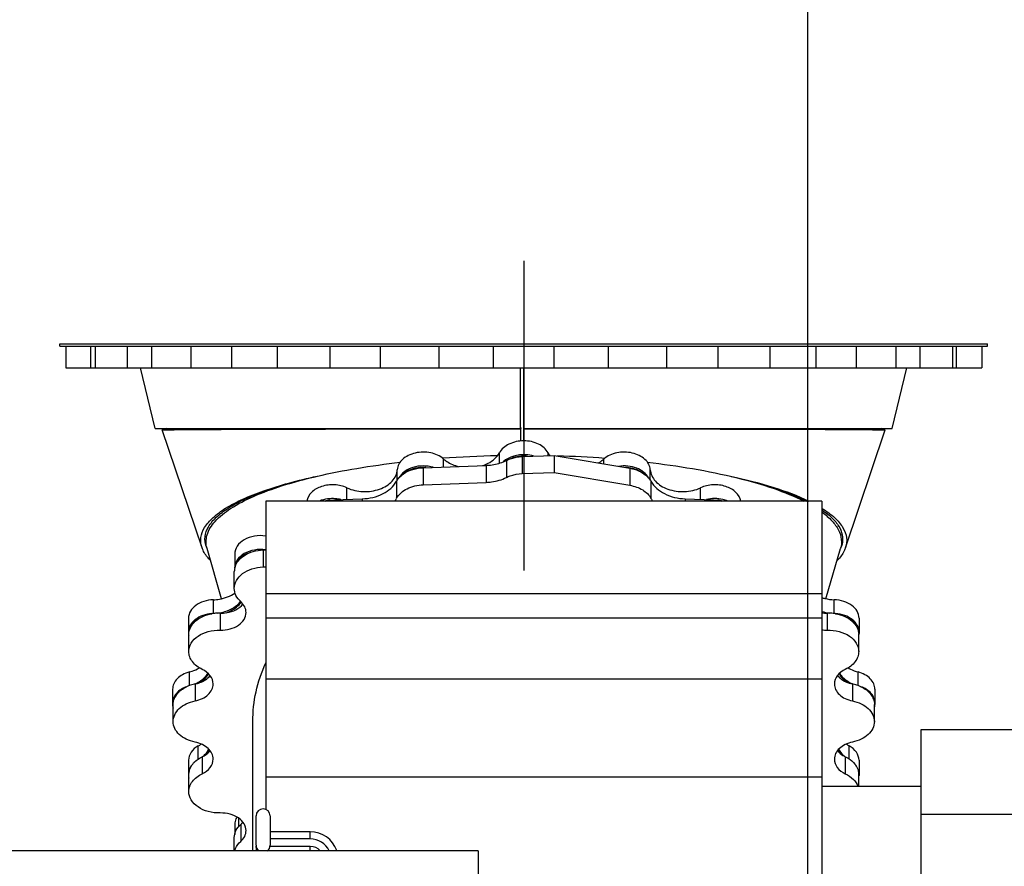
# Model space of a CAD drawing. Header units: millimetres. Extents: x 0 to 1189, y 0 to 841.
# Tile 48 of 166: x 159 to 196, y 704 to 736. Entities that reach past the tile are written whole.
import ezdxf
from ezdxf.enums import TextEntityAlignment as Align

# ---------------------------------------------------------------- set-up
doc = ezdxf.new("R2010")
doc.units = ezdxf.units.MM
doc.header["$LTSCALE"] = 65.395
doc.linetypes.add('CENTER', pattern=[0.6, 0.375, -0.075, 0.075, -0.075])
doc.layers.get('0').update_dxf_attribs({"linetype": 'CONTINUOUS'})
for name, color, linetype in [('1007_720800_16_SIMPLE1_A_ABL764', 7, 'CONTINUOUS'), ('1007_720800_16_SIMPLE1_T1_A_PBL844', 7, 'CONTINUOUS'), ('1007_720800_16_SIMPLE1_T3_A_PBL853', 7, 'CONTINUOUS'), ('1007_720800_16_SIMPLE1_T4_A_PBL765', 7, 'CONTINUOUS'), ('1007_720800_16_SIMPLE1_T5_A_PBL852', 7, 'CONTINUOUS'), ('1007_720800_16_SIMPLE1_T6_A_PBL843', 7, 'CONTINUOUS'), ('1007_720800_16_SIMPLE1_T7_A_PBL845', 7, 'CONTINUOUS'), ('1907_060000_TLKGS_KGS_V_ABL846', 7, 'CONTINUOUS'), ('1907_062000_TLKGS_KGS_TL_V_ABL847', 7, 'CONTINUOUS'), ('1907_725700_07_SIMPLE1_T1_X_PBL849', 7, 'CONTINUOUS'), ('1907_725700_07_SIMPLE1_X_ABL848', 7, 'CONTINUOUS'), ('1997_000000_TLKGS_MARKETING_ABL775', 7, 'CONTINUOUS'), ('1997_030000_TLKGS_V_ABL776', 7, 'CONTINUOUS'), ('1997_700000_TLKGS_V_ABL809', 7, 'CONTINUOUS'), ('1997_727000_11_SIMPLE1_B_ABL810', 7, 'CONTINUOUS'), ('1997_727000_11_SIMPLE1_T1_B_PBL811', 7, 'CONTINUOUS'), ('9M32C_GENSET_GENERATOR_ABL780', 7, 'CONTINUOUS'), ('9M32C_GENSET_GENERATOR_T1_PBL781', 7, 'CONTINUOUS'), ('rechts_14_VBL759', 7, 'CONTINUOUS')]:
    doc.layers.add(name, color=color, linetype=linetype)
doc.styles.get("Standard").update_dxf_attribs({"font": 'txt', "width": 0.6})
doc.dimstyles.new('DIMSTYLE_2', dxfattribs={"dimtxt": 3.5, "dimasz": 3.5, "dimexe": 1.8, "dimexo": 0, "dimgap": 0.875, "dimtad": 1, "dimlfac": 25, "dimdsep": 46, "dimtxsty": 'Standard', "dimblk": '_FILLED', "dimblk1": '_FILLED', "dimblk2": '_FILLED', "dimcen": 0.09, "dimadec": 0, "dimazin": 0, "dimtp": 2, "dimtm": 2, "dimtfac": 1, "dimtofl": 0, "dimtmove": 0, "dimatfit": 3, "dimldrblk": '_FILLED', "dimfxl": 1, "dimtolj": 1, "dimarcsym": 0})
doc.dimstyles.new('DIMSTYLE_5', dxfattribs={"dimtxt": 3.5, "dimasz": 3.5, "dimexe": 1.8, "dimexo": 0, "dimgap": 0.875, "dimtad": 1, "dimlfac": 25, "dimdsep": 46, "dimtxsty": 'Standard', "dimblk": '_FILLED', "dimblk1": '_FILLED', "dimblk2": '_FILLED', "dimcen": 0.09, "dimadec": 0, "dimazin": 0, "dimtp": 1.2, "dimtm": 1.2, "dimtfac": 1, "dimtofl": 0, "dimtmove": 0, "dimatfit": 3, "dimldrblk": '_FILLED', "dimfxl": 1, "dimtolj": 1, "dimarcsym": 0})

# ---------------------------------------------------------------- blocks, each defined once
blk = doc.blocks.new('_FILLED')
at = {"color": 0, "linetype": 'ByBlock'}
blk.add_solid([(0, 0), (-1, 0.167), (-1, -0.167)], dxfattribs=at)
blk = doc.blocks.new('*D10')
at = {"color": 2, "linetype": 'Continuous'}
for p, q in [((188.399, 723.964), (188.399, 752.807)), ((253.999, 709.188), (253.999, 752.807)), ((188.399, 751.007), (221.199, 751.007)), ((253.999, 751.007), (221.199, 751.007))]:
    blk.add_line(p, q, dxfattribs=at)
at = {"color": 2, "linetype": 'Continuous', "xscale": 3.5, "yscale": 3.5, "zscale": 3.5, "rotation": 180}
blk.add_blockref('_FILLED', (188.399, 751.007), dxfattribs=at)
at = {"color": 2, "linetype": 'Continuous', "xscale": 3.5, "yscale": 3.5, "zscale": 3.5}
blk.add_blockref('_FILLED', (253.999, 751.007), dxfattribs=at)
at = {"color": 2, "linetype": 'Continuous', "width": 0.636905}
blk.add_text('1640', height=3.5, dxfattribs=at).set_placement((221.199, 751.882), align=Align.CENTER)
blk = doc.blocks.new('*D11')
at = {"color": 2, "linetype": 'Continuous'}
for p, q in [((107.799, 664.127), (107.799, 752.807)), ((188.399, 604.799), (188.399, 752.807)), ((107.799, 751.007), (148.099, 751.007)), ((188.399, 751.007), (148.099, 751.007))]:
    blk.add_line(p, q, dxfattribs=at)
at = {"color": 2, "linetype": 'Continuous', "xscale": 3.5, "yscale": 3.5, "zscale": 3.5, "rotation": 180}
blk.add_blockref('_FILLED', (107.799, 751.007), dxfattribs=at)
at = {"color": 2, "linetype": 'Continuous', "xscale": 3.5, "yscale": 3.5, "zscale": 3.5}
blk.add_blockref('_FILLED', (188.399, 751.007), dxfattribs=at)
at = {"color": 2, "linetype": 'Continuous', "width": 0.619048}
blk.add_text('2015', height=3.5, dxfattribs=at).set_placement((148.099, 751.882), align=Align.CENTER)
blk = doc.blocks.new('1007_720800_16_SIMPLE1_T4_A_PBL765', base_point=(177.919, 718.091))
at = {"layer": '1007_720800_16_SIMPLE1_T4_A_PBL765', "color": 7, "linetype": 'Continuous'}
for p, q in [((164.728, 720.522), (164.577, 720.471)), ((164.577, 720.47), (164.577, 720.471)), ((166.044, 716.126), (164.577, 720.47)), ((164.728, 720.522), (177.813, 720.522)), ((177.813, 720.522), (177.812, 720.513)), ((177.813, 720.061), (177.812, 720.513)), ((177.814, 720.061), (177.813, 720.522)), ((177.919, 720.067), (177.919, 720.522)), ((177.919, 720.522), (191.109, 720.522)), ((189.793, 716.126), (191.26, 720.47)), ((191.26, 720.471), (191.109, 720.522)), ((191.259, 720.471), (191.26, 720.471)), ((191.26, 720.471), (191.26, 720.47))]:
    blk.add_line(p, q, dxfattribs=at)
for centre, radius, start, end in [((167.093, 716.48), 0.947, 198.6783, 202.4529), ((188.706, 716.496), 0.988, 336.1311, 338.306), ((188.751, 716.478), 0.94, 338.3009, 341.3293)]:
    blk.add_arc(centre, radius, start, end, dxfattribs=at)
for points, knots in [([(164.577, 720.471), (164.584, 720.473), (164.611, 720.472), (164.666, 720.476), (164.754, 720.477), (164.874, 720.479), (165.026, 720.481), (165.291, 720.484), (165.698, 720.487), (166.273, 720.491), (166.958, 720.494), (167.745, 720.497), (168.973, 720.502), (170.69, 720.506), (172.923, 720.51), (175.325, 720.513), (176.973, 720.513), (177.812, 720.513)], [0, 0, 0, 0, 0.00169, 0.005861, 0.012502, 0.021591, 0.033098, 0.046987, 0.081719, 0.125345, 0.177324, 0.237038, 0.3038, 0.455519, 0.62633, 0.80992, 1, 1, 1, 1]), ([(177.919, 720.513), (178.76, 720.513), (180.416, 720.513), (182.83, 720.51), (185.077, 720.506), (186.807, 720.502), (188.045, 720.498), (188.84, 720.494), (189.532, 720.491), (190.115, 720.487), (190.579, 720.483), (190.89, 720.48), (191.075, 720.477), (191.166, 720.476), (191.224, 720.473), (191.251, 720.473), (191.259, 720.471)], [0, 0, 0, 0, 0.189284, 0.372332, 0.54285, 0.694516, 0.761337, 0.821162, 0.873301, 0.917131, 0.952105, 0.977778, 0.987016, 0.993812, 0.998144, 1, 1, 1, 1]), ([(166.044, 716.126), (166.004, 716.244), (165.974, 716.509), (166.132, 716.905), (166.46, 717.27), (166.943, 717.617), (167.579, 717.944), (168.362, 718.25), (169.28, 718.531), (169.942, 718.69), (170.292, 718.766)], [0, 0, 0, 0, 0.068855, 0.141408, 0.228827, 0.33717, 0.468761, 0.62385, 0.8015, 1, 1, 1, 1]), ([(185.502, 718.775), (186.055, 718.657), (187.051, 718.406), (188.018, 718.049), (188.433, 717.848)], [0, 0, 0, 0, 0.550603, 1, 1, 1, 1]), ([(166.196, 716.177), (166.157, 716.291), (166.127, 716.547), (166.273, 716.93), (166.582, 717.285), (167.039, 717.621), (167.641, 717.94), (168.701, 718.366), (169.587, 718.604), (170.219, 718.745)], [0, 0, 0, 0, 0.069817, 0.14305, 0.23072, 0.338951, 0.470188, 0.624811, 1, 1, 1, 1]), ([(185.567, 718.757), (186.094, 718.64), (187.044, 718.393), (187.964, 718.044), (188.358, 717.848)], [0, 0, 0, 0, 0.550879, 1, 1, 1, 1]), ([(188.932, 717.574), (189.097, 717.471), (189.384, 717.265), (189.707, 716.901), (189.863, 716.507), (189.833, 716.243), (189.793, 716.126)], [0, 0, 0, 0, 0.320862, 0.579988, 0.795373, 1, 1, 1, 1]), ([(188.932, 717.515), (189.072, 717.419), (189.316, 717.225), (189.587, 716.887), (189.71, 716.525), (189.678, 716.285), (189.642, 716.177)], [0, 0, 0, 0, 0.31383, 0.570873, 0.789343, 1, 1, 1, 1]), ([(166.341, 715.66), (166.306, 715.697), (166.185, 715.836), (166.087, 715.999), (166.044, 716.126)], [0, 0, 0, 0, 0.275152, 1, 1, 1, 1]), ([(189.793, 716.126), (189.78, 716.086), (189.709, 715.915), (189.595, 715.765), (189.497, 715.661)], [0, 0, 0, 0, 0.228933, 1, 1, 1, 1])]:
    blk.add_open_spline(points, degree=3, knots=knots, dxfattribs=at)
blk = doc.blocks.new('1007_720800_16_SIMPLE1_T6_A_PBL843', base_point=(177.919, 723.206))
at = {"layer": '1007_720800_16_SIMPLE1_T6_A_PBL843', "color": 7, "linetype": 'Continuous'}
for p, q in [((160.799, 723.566), (160.799, 723.646)), ((160.799, 723.646), (195.039, 723.646)), ((160.799, 723.566), (195.039, 723.566)), ((161.016, 723.566), (161.016, 722.766)), ((162.097, 723.566), (162.097, 722.766)), ((164.185, 723.566), (164.185, 722.766)), ((167.138, 723.566), (167.138, 722.766)), ((170.756, 723.566), (170.756, 722.766)), ((185.082, 723.566), (185.082, 722.766)), ((188.699, 723.566), (188.699, 722.766)), ((191.652, 723.566), (191.652, 722.766)), ((193.741, 723.566), (193.741, 722.766)), ((194.822, 723.566), (194.822, 722.766)), ((195.039, 723.566), (195.039, 723.646)), ((161.016, 722.766), (194.822, 722.766))]:
    blk.add_line(p, q, dxfattribs=at)
at = {"layer": '1007_720800_16_SIMPLE1_T6_A_PBL843', "color": 9, "linetype": 'Continuous'}
for p, q in [((161.943, 722.766), (161.943, 723.566)), ((163.296, 722.766), (163.296, 723.566)), ((165.645, 722.766), (165.645, 723.566)), ((168.83, 722.766), (168.83, 723.566)), ((172.635, 722.766), (172.635, 723.566)), ((174.796, 722.766), (174.796, 723.566)), ((176.8, 722.766), (176.8, 723.566)), ((179.037, 722.766), (179.037, 723.566)), ((181.041, 722.766), (181.041, 723.566)), ((183.202, 722.766), (183.202, 723.566)), ((187.007, 722.766), (187.007, 723.566)), ((190.193, 722.766), (190.193, 723.566)), ((192.542, 722.766), (192.542, 723.566)), ((193.894, 722.766), (193.894, 723.566))]:
    blk.add_line(p, q, dxfattribs=at)
blk = doc.blocks.new('1007_720800_16_SIMPLE1_T1_A_PBL844', base_point=(177.919, 712.805))
at = {"layer": '1007_720800_16_SIMPLE1_T1_A_PBL844', "color": 9, "linetype": 'Continuous'}
for p, q in [((177.02, 719.246), (177.02, 719.628)), ((178.817, 719.522), (178.817, 719.628)), ((174.96, 719.105), (174.96, 719.397)), ((180.877, 719.218), (180.877, 719.397)), ((173.251, 718.617), (173.251, 719.004)), ((182.586, 718.617), (182.586, 719.004)), ((171.393, 717.908), (171.393, 718.335)), ((184.444, 717.908), (184.444, 718.335)), ((166.462, 713.696), (166.462, 714.203)), ((189.376, 713.696), (189.376, 714.203)), ((165.58, 711.037), (165.58, 711.538)), ((190.257, 711.037), (190.257, 711.538)), ((165.906, 708.327), (165.906, 708.811)), ((189.931, 708.327), (189.931, 708.811)), ((167.409, 705.844), (167.409, 706.137))]:
    blk.add_line(p, q, dxfattribs=at)
at = {"layer": '1007_720800_16_SIMPLE1_T1_A_PBL844', "color": 7, "linetype": 'Continuous'}
for p, q in [((167.25, 715.89), (167.25, 715.381)), ((165.546, 713.525), (165.546, 713.016)), ((190.291, 713.525), (190.291, 713.016)), ((164.959, 710.903), (164.959, 710.394)), ((190.879, 710.903), (190.879, 710.394)), ((165.546, 708.281), (165.546, 707.772)), ((190.291, 708.281), (190.291, 707.772)), ((167.25, 705.915), (167.25, 705.542))]:
    blk.add_line(p, q, dxfattribs=at)
for centre, radius, start, end in [((165.24, 712.356), 1.369, 292.5691, 293.6654), ((190.598, 712.356), 1.369, 246.3346, 247.4309), ((165.337, 709.821), 1.16, 299.4296, 305.6046), ((190.501, 709.821), 1.16, 234.3954, 240.5704)]:
    blk.add_arc(centre, radius, start, end, dxfattribs=at)
for points, knots in [([(178.817, 719.628), (178.743, 719.767), (178.454, 720.001), (177.919, 720.103), (177.384, 720.001), (177.095, 719.767), (177.02, 719.628)], [0, 0, 0, 0, 0.229638, 0.5, 0.770362, 1, 1, 1, 1]), ([(174.96, 719.397), (174.829, 719.513), (174.476, 719.666), (174.006, 719.661), (173.657, 719.54), (173.445, 719.4), (173.299, 719.218), (173.256, 719.074), (173.251, 719.004)], [0, 0, 0, 0, 0.255146, 0.53294, 0.666183, 0.788566, 0.898752, 1, 1, 1, 1]), ([(176.401, 719.157), (176.47, 719.179), (176.712, 719.278), (176.931, 719.46), (177.02, 719.628)], [0, 0, 0, 0, 0.275969, 1, 1, 1, 1]), ([(178.293, 719.504), (178.195, 719.534), (177.81, 719.599), (177.378, 719.491), (177.164, 719.298)], [0, 0, 0, 0, 0.262239, 1, 1, 1, 1]), ([(182.586, 719.004), (182.581, 719.074), (182.539, 719.218), (182.392, 719.4), (182.18, 719.54), (181.831, 719.661), (181.361, 719.666), (181.008, 719.513), (180.877, 719.397)], [0, 0, 0, 0, 0.101248, 0.211434, 0.333817, 0.46706, 0.744854, 1, 1, 1, 1]), ([(174.576, 719.091), (174.455, 719.127), (174.199, 719.159), (173.736, 719.095), (173.409, 718.889), (173.31, 718.699)], [0, 0, 0, 0, 0.27076, 0.540925, 1, 1, 1, 1]), ([(174.96, 719.397), (174.997, 719.365), (175.162, 719.239), (175.36, 719.16), (175.514, 719.123)], [0, 0, 0, 0, 0.235374, 1, 1, 1, 1]), ([(180.667, 719.252), (180.687, 719.262), (180.76, 719.305), (180.83, 719.355), (180.877, 719.397)], [0, 0, 0, 0, 0.257719, 1, 1, 1, 1]), ([(182.527, 718.699), (182.44, 718.867), (182.166, 719.06), (181.762, 719.15), (181.533, 719.144), (181.42, 719.127)], [0, 0, 0, 0, 0.457095, 0.725132, 1, 1, 1, 1]), ([(171.393, 718.335), (171.577, 718.249), (171.988, 718.159), (172.501, 718.231), (172.856, 718.4), (173.065, 718.569), (173.206, 718.774), (173.247, 718.929), (173.251, 719.004)], [0, 0, 0, 0, 0.270768, 0.545467, 0.673765, 0.791752, 0.899432, 1, 1, 1, 1]), ([(182.586, 719.004), (182.591, 718.929), (182.631, 718.774), (182.773, 718.569), (182.981, 718.4), (183.336, 718.231), (183.849, 718.159), (184.26, 718.249), (184.444, 718.335)], [0, 0, 0, 0, 0.100568, 0.208248, 0.326235, 0.454533, 0.729232, 1, 1, 1, 1]), ([(171.393, 718.335), (171.251, 718.401), (170.933, 718.473), (170.467, 718.415), (170.08, 718.21), (169.931, 717.966), (169.912, 717.846)], [0, 0, 0, 0, 0.269725, 0.544437, 0.791699, 1, 1, 1, 1]), ([(185.926, 717.846), (185.906, 717.966), (185.757, 718.21), (185.37, 718.415), (184.905, 718.473), (184.587, 718.401), (184.444, 718.335)], [0, 0, 0, 0, 0.208301, 0.455563, 0.730275, 1, 1, 1, 1]), ([(171.172, 717.902), (171.107, 717.917), (170.846, 717.958), (170.572, 717.922), (170.389, 717.848)], [0, 0, 0, 0, 0.252468, 1, 1, 1, 1]), ([(185.448, 717.848), (185.388, 717.872), (185.136, 717.95), (184.859, 717.948), (184.666, 717.902)], [0, 0, 0, 0, 0.244939, 1, 1, 1, 1]), ([(168.399, 716.556), (168.26, 716.576), (167.982, 716.572), (167.606, 716.445), (167.327, 716.213), (167.25, 715.992), (167.25, 715.89)], [0, 0, 0, 0, 0.285472, 0.556231, 0.793317, 1, 1, 1, 1]), ([(168.399, 716.047), (168.26, 716.067), (167.981, 716.062), (167.606, 715.935), (167.327, 715.703), (167.25, 715.483), (167.25, 715.381)], [0, 0, 0, 0, 0.285482, 0.556232, 0.793311, 1, 1, 1, 1]), ([(166.462, 714.203), (166.536, 714.206), (166.818, 714.233), (167.096, 714.336), (167.265, 714.458)], [0, 0, 0, 0, 0.263687, 1, 1, 1, 1]), ([(166.462, 714.203), (166.342, 714.199), (166.112, 714.161), (165.812, 714.017), (165.601, 713.799), (165.546, 713.612), (165.546, 713.525)], [0, 0, 0, 0, 0.288175, 0.554751, 0.789693, 1, 1, 1, 1]), ([(166.634, 713.708), (166.72, 713.72), (167.029, 713.787), (167.328, 713.96), (167.466, 714.144)], [0, 0, 0, 0, 0.274305, 1, 1, 1, 1]), ([(188.917, 714.284), (188.953, 714.272), (189.103, 714.228), (189.258, 714.207), (189.376, 714.203)], [0, 0, 0, 0, 0.245273, 1, 1, 1, 1]), ([(190.291, 713.525), (190.291, 713.612), (190.237, 713.799), (190.025, 714.017), (189.726, 714.161), (189.495, 714.199), (189.376, 714.203)], [0, 0, 0, 0, 0.210307, 0.445249, 0.711825, 1, 1, 1, 1]), ([(166.412, 713.691), (166.297, 713.683), (166.078, 713.64), (165.794, 713.494), (165.596, 713.28), (165.546, 713.1), (165.546, 713.016)], [0, 0, 0, 0, 0.288235, 0.55391, 0.788659, 1, 1, 1, 1]), ([(190.291, 713.016), (190.291, 713.1), (190.241, 713.28), (190.043, 713.494), (189.76, 713.64), (189.54, 713.683), (189.426, 713.691)], [0, 0, 0, 0, 0.211343, 0.446092, 0.711765, 1, 1, 1, 1]), ([(165.58, 711.538), (165.493, 711.515), (165.329, 711.452), (165.126, 711.304), (164.991, 711.117), (164.959, 710.972), (164.959, 710.903)], [0, 0, 0, 0, 0.285761, 0.547001, 0.782182, 1, 1, 1, 1]), ([(165.58, 711.538), (165.613, 711.547), (165.74, 711.585), (165.862, 711.641), (165.946, 711.693)], [0, 0, 0, 0, 0.258452, 1, 1, 1, 1]), ([(189.891, 711.693), (189.919, 711.676), (190.034, 711.611), (190.16, 711.564), (190.257, 711.538)], [0, 0, 0, 0, 0.241546, 1, 1, 1, 1]), ([(190.879, 710.903), (190.879, 710.972), (190.846, 711.117), (190.711, 711.304), (190.508, 711.452), (190.345, 711.515), (190.257, 711.538)], [0, 0, 0, 0, 0.217818, 0.452999, 0.714239, 1, 1, 1, 1]), ([(165.789, 711.102), (165.84, 711.124), (166.024, 711.218), (166.186, 711.364), (166.263, 711.494)], [0, 0, 0, 0, 0.271109, 1, 1, 1, 1]), ([(189.574, 711.494), (189.599, 711.452), (189.722, 711.285), (189.903, 711.166), (190.048, 711.102)], [0, 0, 0, 0, 0.231861, 1, 1, 1, 1]), ([(165.475, 710.996), (165.333, 710.944), (165.137, 710.825), (164.985, 710.585), (164.959, 710.456), (164.959, 710.394)], [0, 0, 0, 0, 0.540479, 0.777614, 1, 1, 1, 1]), ([(190.879, 710.394), (190.879, 710.456), (190.853, 710.585), (190.701, 710.825), (190.504, 710.944), (190.363, 710.996)], [0, 0, 0, 0, 0.222386, 0.459521, 1, 1, 1, 1]), ([(165.906, 708.811), (165.803, 708.753), (165.625, 708.608), (165.546, 708.384), (165.546, 708.281)], [0, 0, 0, 0, 0.534881, 1, 1, 1, 1]), ([(166.086, 708.428), (166.109, 708.447), (166.191, 708.525), (166.258, 708.618), (166.294, 708.693)], [0, 0, 0, 0, 0.262424, 1, 1, 1, 1]), ([(189.543, 708.693), (189.555, 708.669), (189.61, 708.57), (189.686, 708.484), (189.751, 708.428)], [0, 0, 0, 0, 0.239542, 1, 1, 1, 1]), ([(190.291, 708.281), (190.291, 708.384), (190.213, 708.608), (190.034, 708.753), (189.931, 708.811)], [0, 0, 0, 0, 0.465119, 1, 1, 1, 1]), ([(165.701, 708.141), (165.653, 708.089), (165.575, 707.974), (165.546, 707.837), (165.546, 707.772)], [0, 0, 0, 0, 0.517615, 1, 1, 1, 1]), ([(190.291, 707.772), (190.291, 707.837), (190.262, 707.974), (190.184, 708.089), (190.137, 708.141)], [0, 0, 0, 0, 0.482385, 1, 1, 1, 1]), ([(167.331, 706.188), (167.318, 706.167), (167.273, 706.083), (167.25, 705.986), (167.25, 705.915)], [0, 0, 0, 0, 0.259623, 1, 1, 1, 1])]:
    blk.add_open_spline(points, degree=3, knots=knots, dxfattribs=at)
for points in [[(178.817, 719.628), (178.836, 719.591), (178.859, 719.556), (178.884, 719.523)], [(188.917, 713.775), (189.01, 713.744), (189.106, 713.722), (189.203, 713.709)]]:
    blk.add_open_spline(points, degree=3, dxfattribs=at)
blk = doc.blocks.new('1007_720800_16_SIMPLE1_T7_A_PBL845', base_point=(177.919, 713.586))
at = {"layer": '1007_720800_16_SIMPLE1_T7_A_PBL845', "color": 7, "linetype": 'Continuous'}
for p, q in [((167.25, 715.381), (167.25, 715.375)), ((165.546, 713.016), (165.546, 712.959)), ((190.291, 713.016), (190.291, 712.959)), ((164.959, 710.394), (164.959, 710.337)), ((190.879, 710.394), (190.879, 710.337)), ((165.546, 707.772), (165.546, 707.715)), ((190.291, 707.772), (190.291, 707.715))]:
    blk.add_line(p, q, dxfattribs=at)
for centre, radius, start, end in [((174.21, 717.731), 1.355, 86.1061, 90.1404), ((170.862, 716.567), 1.314, 93.7841, 102.9146), ((184.976, 716.567), 1.314, 77.0854, 86.2159), ((166.028, 712.959), 0.482, 173.303, 179.9915), ((166.027, 712.959), 0.481, 180.0029, 184.8536), ((189.809, 712.959), 0.482, 0.0085, 6.697), ((189.81, 712.959), 0.481, 355.1393, 359.997), ((166.033, 712.96), 0.487, 184.8617, 190.1994), ((189.804, 712.96), 0.487, 349.6815, 355.1307), ((165.24, 712.356), 1.369, 292.5691, 293.6654), ((190.598, 712.356), 1.369, 246.3346, 247.4309), ((165.441, 710.337), 0.482, 173.3275, 179.9914), ((190.397, 710.337), 0.482, 0.0086, 6.6725), ((166.027, 707.715), 0.481, 175.1464, 179.9971), ((166.033, 707.716), 0.487, 180.0488, 191.9813), ((166.03, 707.715), 0.484, 173.3581, 175.1467), ((166.044, 707.713), 0.498, 162.8137, 173.2982), ((189.794, 707.713), 0.498, 6.7018, 17.1863), ((189.805, 707.716), 0.487, 348.0187, 359.9512), ((189.808, 707.715), 0.484, 4.8533, 6.6419), ((189.81, 707.715), 0.481, 0.0029, 4.8536)]:
    blk.add_arc(centre, radius, start, end, dxfattribs=at)
for points, knots in [([(178.293, 719.504), (178.195, 719.534), (177.81, 719.599), (177.378, 719.491), (177.164, 719.298)], [0, 0, 0, 0, 0.262239, 1, 1, 1, 1]), ([(178.052, 719.495), (177.999, 719.5), (177.79, 719.508), (177.579, 719.468), (177.435, 719.409)], [0, 0, 0, 0, 0.255221, 1, 1, 1, 1]), ([(174.576, 719.091), (174.455, 719.127), (174.199, 719.159), (173.736, 719.095), (173.409, 718.889), (173.31, 718.699)], [0, 0, 0, 0, 0.27076, 0.540925, 1, 1, 1, 1]), ([(182.527, 718.699), (182.44, 718.867), (182.166, 719.06), (181.762, 719.15), (181.533, 719.144), (181.42, 719.127)], [0, 0, 0, 0, 0.457095, 0.725132, 1, 1, 1, 1]), ([(174.207, 719.086), (174.14, 719.086), (173.889, 719.067), (173.638, 718.974), (173.493, 718.858)], [0, 0, 0, 0, 0.26527, 1, 1, 1, 1]), ([(182.343, 718.859), (182.3, 718.894), (182.1, 719.022), (181.859, 719.078), (181.678, 719.085)], [0, 0, 0, 0, 0.234053, 1, 1, 1, 1]), ([(171.172, 717.902), (171.107, 717.917), (170.846, 717.958), (170.572, 717.922), (170.389, 717.848)], [0, 0, 0, 0, 0.252468, 1, 1, 1, 1]), ([(185.448, 717.848), (185.388, 717.872), (185.136, 717.95), (184.859, 717.948), (184.666, 717.902)], [0, 0, 0, 0, 0.244939, 1, 1, 1, 1]), ([(168.399, 716.047), (168.26, 716.067), (167.981, 716.062), (167.606, 715.935), (167.327, 715.703), (167.25, 715.483), (167.25, 715.381)], [0, 0, 0, 0, 0.285482, 0.556232, 0.793311, 1, 1, 1, 1]), ([(167.826, 715.947), (167.682, 715.902), (167.426, 715.773), (167.272, 715.516), (167.255, 715.391)], [0, 0, 0, 0, 0.544335, 1, 1, 1, 1]), ([(166.634, 713.708), (166.72, 713.72), (167.029, 713.787), (167.328, 713.96), (167.466, 714.144)], [0, 0, 0, 0, 0.274305, 1, 1, 1, 1]), ([(166.935, 713.723), (166.993, 713.744), (167.205, 713.832), (167.396, 713.981), (167.489, 714.12)], [0, 0, 0, 0, 0.271772, 1, 1, 1, 1]), ([(166.412, 713.691), (166.297, 713.683), (166.078, 713.64), (165.794, 713.494), (165.596, 713.28), (165.546, 713.1), (165.546, 713.016)], [0, 0, 0, 0, 0.288235, 0.55391, 0.788659, 1, 1, 1, 1]), ([(190.291, 713.016), (190.291, 713.1), (190.241, 713.28), (190.043, 713.494), (189.76, 713.64), (189.54, 713.683), (189.426, 713.691)], [0, 0, 0, 0, 0.211343, 0.446092, 0.711765, 1, 1, 1, 1]), ([(165.867, 713.466), (165.783, 713.413), (165.636, 713.286), (165.56, 713.103), (165.549, 713.015)], [0, 0, 0, 0, 0.530475, 1, 1, 1, 1]), ([(190.288, 713.015), (190.278, 713.103), (190.201, 713.286), (190.054, 713.413), (189.969, 713.466)], [0, 0, 0, 0, 0.469493, 1, 1, 1, 1]), ([(165.789, 711.102), (165.84, 711.124), (166.024, 711.218), (166.186, 711.364), (166.263, 711.494)], [0, 0, 0, 0, 0.271109, 1, 1, 1, 1]), ([(165.992, 711.157), (166.024, 711.179), (166.139, 711.267), (166.235, 711.381), (166.284, 711.475)], [0, 0, 0, 0, 0.265886, 1, 1, 1, 1]), ([(189.553, 711.475), (189.569, 711.445), (189.645, 711.321), (189.754, 711.22), (189.845, 711.157)], [0, 0, 0, 0, 0.236621, 1, 1, 1, 1]), ([(189.574, 711.494), (189.599, 711.452), (189.722, 711.285), (189.903, 711.166), (190.048, 711.102)], [0, 0, 0, 0, 0.231861, 1, 1, 1, 1]), ([(165.475, 710.996), (165.333, 710.944), (165.137, 710.825), (164.985, 710.585), (164.959, 710.456), (164.959, 710.394)], [0, 0, 0, 0, 0.540479, 0.777614, 1, 1, 1, 1]), ([(190.879, 710.394), (190.879, 710.456), (190.853, 710.585), (190.701, 710.825), (190.504, 710.944), (190.363, 710.996)], [0, 0, 0, 0, 0.222386, 0.459521, 1, 1, 1, 1]), ([(165.09, 710.68), (165.072, 710.658), (165.01, 710.573), (164.971, 710.47), (164.962, 710.393)], [0, 0, 0, 0, 0.263123, 1, 1, 1, 1]), ([(190.875, 710.393), (190.872, 710.418), (190.852, 710.522), (190.798, 710.618), (190.747, 710.68)], [0, 0, 0, 0, 0.24159, 1, 1, 1, 1]), ([(166.086, 708.428), (166.109, 708.447), (166.191, 708.525), (166.258, 708.618), (166.294, 708.693)], [0, 0, 0, 0, 0.262424, 1, 1, 1, 1]), ([(166.218, 708.511), (166.227, 708.524), (166.264, 708.576), (166.293, 708.632), (166.311, 708.675)], [0, 0, 0, 0, 0.256368, 1, 1, 1, 1]), ([(189.526, 708.675), (189.544, 708.632), (189.574, 708.576), (189.61, 708.524), (189.62, 708.511)], [0, 0, 0, 0, 0.743632, 1, 1, 1, 1]), ([(189.543, 708.693), (189.555, 708.669), (189.61, 708.57), (189.686, 708.484), (189.751, 708.428)], [0, 0, 0, 0, 0.239542, 1, 1, 1, 1]), ([(165.701, 708.141), (165.653, 708.089), (165.575, 707.974), (165.546, 707.837), (165.546, 707.772)], [0, 0, 0, 0, 0.517615, 1, 1, 1, 1]), ([(190.291, 707.772), (190.291, 707.837), (190.262, 707.974), (190.184, 708.089), (190.137, 708.141)], [0, 0, 0, 0, 0.482385, 1, 1, 1, 1])]:
    blk.add_open_spline(points, degree=3, knots=knots, dxfattribs=at)
for points in [[(188.917, 713.775), (189.01, 713.744), (189.106, 713.722), (189.203, 713.709)], [(164.959, 710.337), (164.959, 710.293), (164.965, 710.248), (164.977, 710.205)], [(190.86, 710.205), (190.872, 710.248), (190.879, 710.293), (190.879, 710.337)]]:
    blk.add_open_spline(points, degree=3, dxfattribs=at)
blk = doc.blocks.new('1007_720800_16_SIMPLE1_T5_A_PBL852', base_point=(177.919, 721.648))
at = {"layer": '1007_720800_16_SIMPLE1_T5_A_PBL852', "color": 7, "linetype": 'Continuous'}
for p, q in [((164.319, 720.53), (163.778, 722.766)), ((177.8, 720.53), (177.795, 722.766)), ((177.801, 720.568), (177.797, 722.766)), ((177.919, 720.53), (177.919, 722.766)), ((191.519, 720.53), (192.06, 722.766)), ((164.319, 720.53), (177.8, 720.53)), ((177.801, 720.568), (177.8, 720.53)), ((177.919, 720.53), (191.519, 720.53))]:
    blk.add_line(p, q, dxfattribs=at)
blk = doc.blocks.new('1007_720800_16_SIMPLE1_T3_A_PBL853', base_point=(177.919, 716.886))
at = {"layer": '1007_720800_16_SIMPLE1_T3_A_PBL853', "color": 7, "linetype": 'Continuous'}
for p, q in [((166.768, 714.244), (166.231, 716.091)), ((189.069, 714.244), (189.607, 716.091))]:
    blk.add_line(p, q, dxfattribs=at)
for centre, radius, start, end in [((177.855, 678.525), 41.004, 91.2723, 94.0972), ((177.968, 678.188), 41.34, 85.916, 88.3372)]:
    blk.add_arc(centre, radius, start, end, dxfattribs=at)
for points, knots in [([(166.231, 716.091), (166.207, 716.173), (166.181, 716.343), (166.237, 716.707), (166.538, 717.163), (167.143, 717.629), (167.993, 718.062), (169.07, 718.451), (170.349, 718.792), (171.797, 719.074), (172.819, 719.216), (173.352, 719.277)], [0, 0, 0, 0, 0.030458, 0.060932, 0.129983, 0.219438, 0.333121, 0.470729, 0.629997, 0.80767, 1, 1, 1, 1]), ([(182.484, 719.277), (183.597, 719.149), (185.176, 718.896), (187.091, 718.351), (187.899, 718.026), (188.253, 717.847)], [0, 0, 0, 0, 0.563619, 0.800727, 1, 1, 1, 1]), ([(188.929, 717.437), (189.061, 717.339), (189.291, 717.142), (189.545, 716.801), (189.662, 716.441), (189.639, 716.201), (189.607, 716.091)], [0, 0, 0, 0, 0.306668, 0.563241, 0.785649, 1, 1, 1, 1])]:
    blk.add_open_spline(points, degree=3, knots=knots, dxfattribs=at)
blk = doc.blocks.new('1007_720800_16_SIMPLE1_A_ABL764', base_point=(177.919, 716.125))
at = {"layer": '1007_720800_16_SIMPLE1_A_ABL764', "color": 2, "linetype": 'CENTER'}
blk.add_line((177.919, 726.707), (177.919, 715.289), dxfattribs=at)
at = {"layer": '1007_720800_16_SIMPLE1_T1_A_PBL844'}
blk.add_blockref('1007_720800_16_SIMPLE1_T1_A_PBL844', (177.919, 712.805), dxfattribs=at)
at = {"layer": '1007_720800_16_SIMPLE1_T3_A_PBL853'}
blk.add_blockref('1007_720800_16_SIMPLE1_T3_A_PBL853', (177.919, 716.886), dxfattribs=at)
at = {"layer": '1007_720800_16_SIMPLE1_T4_A_PBL765'}
blk.add_blockref('1007_720800_16_SIMPLE1_T4_A_PBL765', (177.919, 718.091), dxfattribs=at)
at = {"layer": '1007_720800_16_SIMPLE1_T5_A_PBL852'}
blk.add_blockref('1007_720800_16_SIMPLE1_T5_A_PBL852', (177.919, 721.648), dxfattribs=at)
at = {"layer": '1007_720800_16_SIMPLE1_T6_A_PBL843'}
blk.add_blockref('1007_720800_16_SIMPLE1_T6_A_PBL843', (177.919, 723.206), dxfattribs=at)
at = {"layer": '1007_720800_16_SIMPLE1_T7_A_PBL845'}
blk.add_blockref('1007_720800_16_SIMPLE1_T7_A_PBL845', (177.919, 713.586), dxfattribs=at)
blk = doc.blocks.new('1997_727000_11_SIMPLE1_T1_B_PBL811', base_point=(162.216, 692.967))
at = {"layer": '1997_727000_11_SIMPLE1_T1_B_PBL811', "color": 7, "linetype": 'Continuous'}
for p, q in [((168.039, 705.147), (168.039, 706.227)), ((168.559, 706.227), (168.559, 705.147)), ((170.039, 705.639), (168.559, 705.639)), ((168.039, 705.107), (168.039, 704.937)), ((176.239, 704.937), (143.999, 704.937)), ((176.239, 704.937), (176.239, 686.855))]:
    blk.add_line(p, q, dxfattribs=at)
at = {"layer": '1997_727000_11_SIMPLE1_T1_B_PBL811', "color": 9, "linetype": 'Continuous'}
for p, q in [((170.039, 705.379), (168.559, 705.379)), ((170.039, 705.379), (170.039, 705.639)), ((170.039, 705.099), (168.554, 705.099)), ((170.039, 704.937), (170.039, 705.099))]:
    blk.add_line(p, q, dxfattribs=at)
at = {"layer": '1997_727000_11_SIMPLE1_T1_B_PBL811', "color": 7, "linetype": 'Continuous'}
for centre, radius, start, end in [((168.299, 706.227), 0.26, 0, 180), ((170.039, 704.599), 1.04, 19.9547, 90), ((168.299, 705.147), 0.26, 180, 233.8711), ((168.299, 705.147), 0.26, 306.1289, 360)]:
    blk.add_arc(centre, radius, start, end, dxfattribs=at)
at = {"layer": '1997_727000_11_SIMPLE1_T1_B_PBL811', "color": 9, "linetype": 'Continuous'}
for radius, start in [(0.78, 26.1511), (0.5, 42.6276)]:
    blk.add_arc((170.039, 704.599), radius, start, 90, dxfattribs=at)
blk.add_open_spline([(168.128, 704.936), (168.101, 704.957), (168.056, 705.008), (168.039, 705.074), (168.039, 705.107)], degree=3, knots=[0, 0, 0, 0, 0.512274, 1, 1, 1, 1], dxfattribs=at)
blk = doc.blocks.new('1997_727000_11_SIMPLE1_B_ABL810', base_point=(162.216, 692.967))
at = {"layer": '1997_727000_11_SIMPLE1_T1_B_PBL811'}
blk.add_blockref('1997_727000_11_SIMPLE1_T1_B_PBL811', (162.216, 692.967), dxfattribs=at)
blk = doc.blocks.new('1997_700000_TLKGS_V_ABL809', base_point=(162.216, 692.967))
at = {"layer": '1997_727000_11_SIMPLE1_B_ABL810'}
blk.add_blockref('1997_727000_11_SIMPLE1_B_ABL810', (162.216, 692.967), dxfattribs=at)
blk = doc.blocks.new('1997_030000_TLKGS_V_ABL776', base_point=(185.999, 634.477))
at = {"layer": '1997_700000_TLKGS_V_ABL809'}
blk.add_blockref('1997_700000_TLKGS_V_ABL809', (162.216, 692.967), dxfattribs=at)
blk = doc.blocks.new('1907_725700_07_SIMPLE1_T1_X_PBL849', base_point=(192.389, 700.263))
at = {"layer": '1907_725700_07_SIMPLE1_T1_X_PBL849', "color": 7, "linetype": 'Continuous'}
for p, q in [((177.86, 719.486), (179.039, 719.53)), ((179.039, 719.53), (179.039, 718.902)), ((179.039, 719.53), (181.832, 719.056)), ((174.207, 719.077), (176.529, 719.163)), ((177.86, 718.858), (179.039, 718.902)), ((179.039, 718.902), (181.832, 718.428)), ((174.207, 718.449), (176.529, 718.535)), ((168.399, 717.846), (168.399, 706.466)), ((188.919, 717.846), (168.399, 717.846)), ((170.912, 717.89), (171.957, 717.929)), ((183.88, 717.929), (184.925, 717.89)), ((188.919, 717.846), (188.919, 697.168)), ((168.297, 716.041), (168.399, 716.045)), ((167.236, 714.622), (167.236, 715.25)), ((168.297, 715.413), (168.399, 715.417)), ((188.919, 714.426), (168.399, 714.426)), ((188.919, 713.529), (168.399, 713.529)), ((165.557, 712.292), (165.557, 712.92)), ((190.28, 712.292), (190.28, 712.92)), ((188.919, 711.279), (168.399, 711.279)), ((164.979, 709.709), (164.979, 710.337)), ((190.859, 709.709), (190.859, 710.337)), ((167.919, 704.937), (167.919, 709.709)), ((192.579, 706.276), (192.579, 709.414)), ((192.579, 709.414), (203.199, 709.414)), ((165.557, 707.127), (165.557, 707.754)), ((188.919, 707.662), (168.399, 707.662)), ((190.28, 707.307), (190.28, 707.754)), ((192.579, 707.307), (188.919, 707.307)), ((192.579, 701.047), (192.579, 706.276)), ((203.199, 706.276), (192.579, 706.276)), ((167.236, 704.937), (167.236, 705.425))]:
    blk.add_line(p, q, dxfattribs=at)
at = {"layer": '1907_725700_07_SIMPLE1_T1_X_PBL849', "color": 9, "linetype": 'Continuous'}
for p, q in [((176.529, 719.163), (176.529, 718.535)), ((177.278, 719.345), (177.278, 718.717)), ((177.86, 719.486), (177.86, 718.858)), ((174.207, 719.077), (174.207, 718.449)), ((181.832, 719.056), (181.832, 718.428)), ((173.223, 718.575), (173.223, 717.947)), ((182.614, 718.575), (182.614, 717.947)), ((170.912, 717.89), (170.912, 717.846)), ((171.957, 717.929), (171.957, 717.846)), ((183.88, 717.929), (183.88, 717.846)), ((184.925, 717.89), (184.925, 717.846)), ((168.297, 716.041), (168.297, 715.413)), ((166.717, 713.711), (166.717, 713.084)), ((189.121, 713.712), (189.121, 713.084)), ((165.79, 711.099), (165.79, 710.471)), ((190.047, 711.099), (190.047, 710.471)), ((166.051, 708.411), (166.051, 707.783)), ((189.786, 708.411), (189.786, 707.783)), ((167.474, 705.912), (167.474, 705.284))]:
    blk.add_line(p, q, dxfattribs=at)
at = {"layer": '1907_725700_07_SIMPLE1_T1_X_PBL849', "color": 7, "linetype": 'Continuous'}
for centre, radius, start, end in [((176.564, 720.795), 1.616, 291.9328, 296.2273), ((172.423, 718.39), 0.915, 323.4381, 330.9856), ((183.414, 718.39), 0.915, 209.0144, 216.5619), ((167.799, 715.25), 0.563, 172.251, 179.9869), ((167.81, 715.248), 0.574, 167.2337, 172.2446), ((167.818, 715.247), 0.582, 166.6665, 167.2419), ((166.672, 712.182), 1.529, 97.916, 99.7779), ((166.676, 712.145), 1.567, 91.5745, 97.9015), ((166.677, 712.128), 1.584, 88.5769, 91.586), ((189.088, 715.005), 1.293, 262.4402, 271.4354), ((189.16, 712.128), 1.584, 88.4318, 91.4122), ((189.161, 712.145), 1.567, 82.0882, 88.4434), ((189.165, 712.182), 1.529, 80.2089, 82.0737), ((189.088, 714.377), 1.293, 262.4402, 271.4354), ((166.024, 709.836), 1.282, 110.4157, 115.3275), ((166.067, 709.715), 1.411, 102.4106, 110.3729), ((166.085, 709.641), 1.487, 101.4519, 102.4745), ((189.752, 709.641), 1.487, 77.5255, 78.5481), ((189.77, 709.715), 1.411, 69.6271, 77.5894), ((189.814, 709.836), 1.282, 64.6725, 69.5843), ((165.625, 709.304), 0.99, 295.4817, 297.6677), ((190.212, 709.304), 0.99, 242.3323, 244.5183)]:
    blk.add_arc(centre, radius, start, end, dxfattribs=at)
for points, knots in [([(176.529, 719.163), (176.585, 719.165), (176.802, 719.182), (177.017, 719.235), (177.167, 719.295)], [0, 0, 0, 0, 0.255795, 1, 1, 1, 1]), ([(177.278, 719.345), (177.321, 719.366), (177.506, 719.444), (177.708, 719.48), (177.86, 719.486)], [0, 0, 0, 0, 0.241231, 1, 1, 1, 1]), ([(173.31, 718.699), (173.36, 718.756), (173.61, 718.975), (173.953, 719.068), (174.207, 719.077)], [0, 0, 0, 0, 0.227954, 1, 1, 1, 1]), ([(177.278, 718.717), (177.321, 718.738), (177.506, 718.816), (177.708, 718.853), (177.86, 718.858)], [0, 0, 0, 0, 0.241231, 1, 1, 1, 1]), ([(181.832, 719.056), (181.903, 719.044), (182.158, 718.983), (182.402, 718.844), (182.527, 718.699)], [0, 0, 0, 0, 0.271228, 1, 1, 1, 1]), ([(171.957, 717.929), (172.221, 717.938), (172.711, 718.046), (173.114, 718.378), (173.223, 718.575)], [0, 0, 0, 0, 0.539641, 1, 1, 1, 1]), ([(173.223, 717.947), (173.308, 718.1), (173.621, 718.358), (174.003, 718.442), (174.207, 718.449)], [0, 0, 0, 0, 0.460359, 1, 1, 1, 1]), ([(176.529, 718.535), (176.596, 718.538), (176.853, 718.56), (177.106, 718.632), (177.278, 718.717)], [0, 0, 0, 0, 0.258003, 1, 1, 1, 1]), ([(181.832, 718.428), (181.998, 718.4), (182.303, 718.298), (182.544, 718.074), (182.614, 717.947)], [0, 0, 0, 0, 0.536933, 1, 1, 1, 1]), ([(182.614, 718.575), (182.723, 718.378), (183.126, 718.046), (183.617, 717.938), (183.88, 717.929)], [0, 0, 0, 0, 0.460359, 1, 1, 1, 1]), ([(167.251, 715.381), (167.273, 715.472), (167.367, 715.654), (167.612, 715.861), (167.933, 715.999), (168.173, 716.036), (168.297, 716.041)], [0, 0, 0, 0, 0.213136, 0.451735, 0.717139, 1, 1, 1, 1]), ([(167.236, 714.622), (167.236, 714.723), (167.299, 714.94), (167.544, 715.194), (167.891, 715.363), (168.159, 715.408), (168.297, 715.413)], [0, 0, 0, 0, 0.210424, 0.445338, 0.711809, 1, 1, 1, 1]), ([(167.474, 714.134), (167.402, 714.199), (167.283, 714.347), (167.236, 714.534), (167.236, 714.622)], [0, 0, 0, 0, 0.522278, 1, 1, 1, 1]), ([(166.717, 713.711), (166.8, 713.709), (167.104, 713.73), (167.418, 713.872), (167.555, 714.048)], [0, 0, 0, 0, 0.274177, 1, 1, 1, 1]), ([(167.669, 713.734), (167.669, 713.806), (167.631, 713.96), (167.532, 714.081), (167.474, 714.134)], [0, 0, 0, 0, 0.477722, 1, 1, 1, 1]), ([(165.557, 712.92), (165.557, 713.009), (165.604, 713.196), (165.794, 713.43), (166.074, 713.604), (166.295, 713.669), (166.412, 713.689)], [0, 0, 0, 0, 0.214564, 0.449261, 0.712529, 1, 1, 1, 1]), ([(166.717, 713.084), (166.838, 713.081), (167.075, 713.107), (167.386, 713.241), (167.61, 713.456), (167.669, 713.646), (167.669, 713.734)], [0, 0, 0, 0, 0.287717, 0.555697, 0.791124, 1, 1, 1, 1]), ([(189.425, 713.689), (189.543, 713.669), (189.764, 713.604), (190.043, 713.43), (190.233, 713.196), (190.28, 713.009), (190.28, 712.92)], [0, 0, 0, 0, 0.287468, 0.55073, 0.785428, 1, 1, 1, 1]), ([(165.557, 712.292), (165.557, 712.399), (165.629, 712.63), (165.901, 712.891), (166.28, 713.055), (166.569, 713.087), (166.717, 713.084)], [0, 0, 0, 0, 0.208876, 0.444303, 0.712283, 1, 1, 1, 1]), ([(189.121, 713.084), (189.269, 713.087), (189.557, 713.055), (189.936, 712.891), (190.208, 712.63), (190.28, 712.399), (190.28, 712.292)], [0, 0, 0, 0, 0.28772, 0.555695, 0.79112, 1, 1, 1, 1]), ([(166.051, 711.635), (165.912, 711.702), (165.723, 711.839), (165.581, 712.093), (165.557, 712.227), (165.557, 712.292)], [0, 0, 0, 0, 0.535767, 0.77404, 1, 1, 1, 1]), ([(190.28, 712.292), (190.28, 712.227), (190.256, 712.093), (190.114, 711.839), (189.925, 711.702), (189.786, 711.635)], [0, 0, 0, 0, 0.225968, 0.464244, 1, 1, 1, 1]), ([(167.919, 709.709), (167.919, 710.076), (168.001, 710.82), (168.242, 711.529), (168.397, 711.871)], [0, 0, 0, 0, 0.494259, 1, 1, 1, 1]), ([(166.457, 711.096), (166.457, 711.204), (166.365, 711.44), (166.165, 711.581), (166.051, 711.635)], [0, 0, 0, 0, 0.460928, 1, 1, 1, 1]), ([(189.786, 711.635), (189.672, 711.581), (189.473, 711.44), (189.381, 711.204), (189.381, 711.096)], [0, 0, 0, 0, 0.539072, 1, 1, 1, 1]), ([(165.79, 711.099), (165.847, 711.11), (166.052, 711.167), (166.247, 711.287), (166.342, 711.409)], [0, 0, 0, 0, 0.27254, 1, 1, 1, 1]), ([(189.495, 711.409), (189.525, 711.371), (189.677, 711.218), (189.886, 711.131), (190.047, 711.099)], [0, 0, 0, 0, 0.229173, 1, 1, 1, 1]), ([(164.979, 710.337), (164.979, 710.402), (165.003, 710.537), (165.145, 710.791), (165.336, 710.929), (165.475, 710.995)], [0, 0, 0, 0, 0.225873, 0.464116, 1, 1, 1, 1]), ([(165.79, 710.471), (165.882, 710.489), (166.056, 710.545), (166.274, 710.688), (166.421, 710.876), (166.457, 711.025), (166.457, 711.096)], [0, 0, 0, 0, 0.287014, 0.549608, 0.784412, 1, 1, 1, 1]), ([(189.381, 711.096), (189.381, 711.025), (189.417, 710.876), (189.564, 710.688), (189.782, 710.545), (189.955, 710.489), (190.047, 710.471)], [0, 0, 0, 0, 0.215588, 0.450392, 0.712986, 1, 1, 1, 1]), ([(190.362, 710.995), (190.502, 710.929), (190.692, 710.791), (190.835, 710.537), (190.859, 710.402), (190.859, 710.337)], [0, 0, 0, 0, 0.535884, 0.774127, 1, 1, 1, 1]), ([(164.979, 709.709), (164.979, 709.795), (165.023, 709.977), (165.202, 710.206), (165.467, 710.38), (165.678, 710.448), (165.79, 710.471)], [0, 0, 0, 0, 0.215588, 0.450392, 0.712986, 1, 1, 1, 1]), ([(190.047, 710.471), (190.159, 710.448), (190.37, 710.38), (190.636, 710.206), (190.815, 709.977), (190.859, 709.795), (190.859, 709.709)], [0, 0, 0, 0, 0.287014, 0.549608, 0.784412, 1, 1, 1, 1]), ([(165.79, 708.948), (165.678, 708.971), (165.467, 709.039), (165.202, 709.213), (165.023, 709.442), (164.979, 709.623), (164.979, 709.709)], [0, 0, 0, 0, 0.287014, 0.549608, 0.784412, 1, 1, 1, 1]), ([(190.859, 709.709), (190.859, 709.623), (190.815, 709.442), (190.636, 709.213), (190.37, 709.039), (190.159, 708.971), (190.047, 708.948)], [0, 0, 0, 0, 0.215588, 0.450392, 0.712986, 1, 1, 1, 1]), ([(166.457, 708.323), (166.457, 708.393), (166.421, 708.542), (166.274, 708.731), (166.056, 708.873), (165.882, 708.929), (165.79, 708.948)], [0, 0, 0, 0, 0.215588, 0.450392, 0.712986, 1, 1, 1, 1]), ([(166.085, 708.428), (166.111, 708.442), (166.206, 708.497), (166.292, 708.572), (166.342, 708.636)], [0, 0, 0, 0, 0.26437, 1, 1, 1, 1]), ([(190.047, 708.948), (189.955, 708.929), (189.782, 708.873), (189.564, 708.731), (189.417, 708.542), (189.381, 708.393), (189.381, 708.323)], [0, 0, 0, 0, 0.287014, 0.549608, 0.784412, 1, 1, 1, 1]), ([(189.495, 708.636), (189.512, 708.615), (189.585, 708.532), (189.678, 708.467), (189.752, 708.428)], [0, 0, 0, 0, 0.236966, 1, 1, 1, 1]), ([(165.7, 708.141), (165.722, 708.169), (165.822, 708.279), (165.949, 708.362), (166.051, 708.411)], [0, 0, 0, 0, 0.235944, 1, 1, 1, 1]), ([(166.051, 707.783), (166.165, 707.838), (166.365, 707.978), (166.457, 708.215), (166.457, 708.323)], [0, 0, 0, 0, 0.539072, 1, 1, 1, 1]), ([(189.381, 708.323), (189.381, 708.215), (189.473, 707.978), (189.672, 707.838), (189.786, 707.783)], [0, 0, 0, 0, 0.460928, 1, 1, 1, 1]), ([(189.786, 708.411), (189.822, 708.394), (189.952, 708.324), (190.07, 708.227), (190.137, 708.141)], [0, 0, 0, 0, 0.265486, 1, 1, 1, 1]), ([(165.557, 707.754), (165.557, 707.822), (165.583, 707.963), (165.655, 708.085), (165.7, 708.141)], [0, 0, 0, 0, 0.485683, 1, 1, 1, 1]), ([(190.137, 708.141), (190.182, 708.085), (190.254, 707.963), (190.28, 707.822), (190.28, 707.754)], [0, 0, 0, 0, 0.514317, 1, 1, 1, 1]), ([(165.557, 707.127), (165.557, 707.191), (165.581, 707.326), (165.723, 707.58), (165.912, 707.717), (166.051, 707.783)], [0, 0, 0, 0, 0.22596, 0.464233, 1, 1, 1, 1]), ([(189.786, 707.783), (189.895, 707.731), (190.087, 707.604), (190.217, 707.408), (190.251, 707.307)], [0, 0, 0, 0, 0.532097, 1, 1, 1, 1]), ([(166.717, 706.335), (166.569, 706.331), (166.28, 706.364), (165.901, 706.527), (165.629, 706.788), (165.557, 707.019), (165.557, 707.127)], [0, 0, 0, 0, 0.287717, 0.555697, 0.791124, 1, 1, 1, 1]), ([(167.669, 705.685), (167.669, 705.773), (167.61, 705.963), (167.386, 706.177), (167.075, 706.311), (166.838, 706.338), (166.717, 706.335)], [0, 0, 0, 0, 0.208876, 0.444303, 0.712283, 1, 1, 1, 1]), ([(167.236, 705.425), (167.236, 705.513), (167.283, 705.7), (167.402, 705.847), (167.474, 705.912)], [0, 0, 0, 0, 0.477722, 1, 1, 1, 1]), ([(167.474, 705.284), (167.532, 705.338), (167.631, 705.459), (167.669, 705.612), (167.669, 705.685)], [0, 0, 0, 0, 0.522278, 1, 1, 1, 1]), ([(167.254, 704.937), (167.262, 704.969), (167.307, 705.1), (167.396, 705.214), (167.474, 705.284)], [0, 0, 0, 0, 0.238012, 1, 1, 1, 1])]:
    blk.add_open_spline(points, degree=3, knots=knots, dxfattribs=at)
for points in [[(173.223, 718.575), (173.248, 718.619), (173.277, 718.661), (173.31, 718.699)], [(182.527, 718.699), (182.56, 718.661), (182.59, 718.619), (182.614, 718.575)], [(170.605, 717.848), (170.706, 717.872), (170.809, 717.886), (170.912, 717.89)], [(184.925, 717.89), (185.028, 717.886), (185.132, 717.872), (185.232, 717.848)], [(167.474, 705.912), (167.503, 705.939), (167.53, 705.967), (167.554, 705.998)]]:
    blk.add_open_spline(points, degree=3, dxfattribs=at)
blk = doc.blocks.new('1907_725700_07_SIMPLE1_X_ABL848', base_point=(192.389, 700.263))
at = {"layer": '1907_725700_07_SIMPLE1_T1_X_PBL849'}
blk.add_blockref('1907_725700_07_SIMPLE1_T1_X_PBL849', (192.389, 700.263), dxfattribs=at)
blk = doc.blocks.new('1907_062000_TLKGS_KGS_TL_V_ABL847', base_point=(192.389, 700.263))
at = {"layer": '1907_725700_07_SIMPLE1_X_ABL848'}
blk.add_blockref('1907_725700_07_SIMPLE1_X_ABL848', (192.389, 700.263), dxfattribs=at)
blk = doc.blocks.new('1907_060000_TLKGS_KGS_V_ABL846', base_point=(192.389, 700.263))
at = {"layer": '1907_062000_TLKGS_KGS_TL_V_ABL847'}
blk.add_blockref('1907_062000_TLKGS_KGS_TL_V_ABL847', (192.389, 700.263), dxfattribs=at)
blk = doc.blocks.new('1997_000000_TLKGS_MARKETING_ABL775', base_point=(185.999, 641.128))
at = {"layer": '1907_060000_TLKGS_KGS_V_ABL846'}
blk.add_blockref('1907_060000_TLKGS_KGS_V_ABL846', (192.389, 700.263), dxfattribs=at)
at = {"layer": '1997_030000_TLKGS_V_ABL776'}
blk.add_blockref('1997_030000_TLKGS_V_ABL776', (185.999, 634.477), dxfattribs=at)
blk = doc.blocks.new('9M32C_GENSET_GENERATOR_T1_PBL781', base_point=(189.902, 627.201))
at = {"layer": '9M32C_GENSET_GENERATOR_T1_PBL781', "color": 2, "linetype": 'CENTER'}
blk.add_line((188.399, 604.799), (188.399, 723.964), dxfattribs=at)
blk = doc.blocks.new('9M32C_GENSET_GENERATOR_ABL780', base_point=(189.902, 627.201))
at = {"layer": '9M32C_GENSET_GENERATOR_T1_PBL781'}
blk.add_blockref('9M32C_GENSET_GENERATOR_T1_PBL781', (189.902, 627.201), dxfattribs=at)
blk = doc.blocks.new('RECHTS_14_VBL759', base_point=(180.899, 631.622))
at = {"layer": '1007_720800_16_SIMPLE1_A_ABL764'}
blk.add_blockref('1007_720800_16_SIMPLE1_A_ABL764', (177.919, 716.125), dxfattribs=at)
at = {"layer": '1997_000000_TLKGS_MARKETING_ABL775'}
blk.add_blockref('1997_000000_TLKGS_MARKETING_ABL775', (185.999, 641.128), dxfattribs=at)
at = {"layer": '9M32C_GENSET_GENERATOR_ABL780'}
blk.add_blockref('9M32C_GENSET_GENERATOR_ABL780', (189.902, 627.201), dxfattribs=at)

msp = doc.modelspace()

# ---------------------------------------------------------------- block references
at = {"layer": 'rechts_14_VBL759'}
msp.add_blockref('RECHTS_14_VBL759', (180.89866, 631.6224), dxfattribs=at)

# ---------------------------------------------------------------- dimensions: what is measured, and where the dimension line sits
at = {"color": 2, "linetype": 'Continuous'}
dim = msp.add_linear_dim(base=(107.79866, 751.00676), p1=(188.39866, 604.79927), p2=(107.79866, 664.12676), angle=180, dimstyle='DIMSTYLE_2', dxfattribs=at)
dim.commit()
dim.dimension.update_dxf_attribs({"geometry": '*D11', "text_midpoint": (147.76533, 751.00676), "dimtype": 160})
dim = msp.add_linear_dim(base=(253.99866, 751.00676), p1=(188.39866, 723.96392), p2=(253.99866, 709.18836), dimstyle='DIMSTYLE_5', dxfattribs=at)
dim.commit()
dim.dimension.update_dxf_attribs({"geometry": '*D10', "text_midpoint": (220.86533, 751.00676), "dimtype": 160})

doc.saveas('drawing.dxf')
